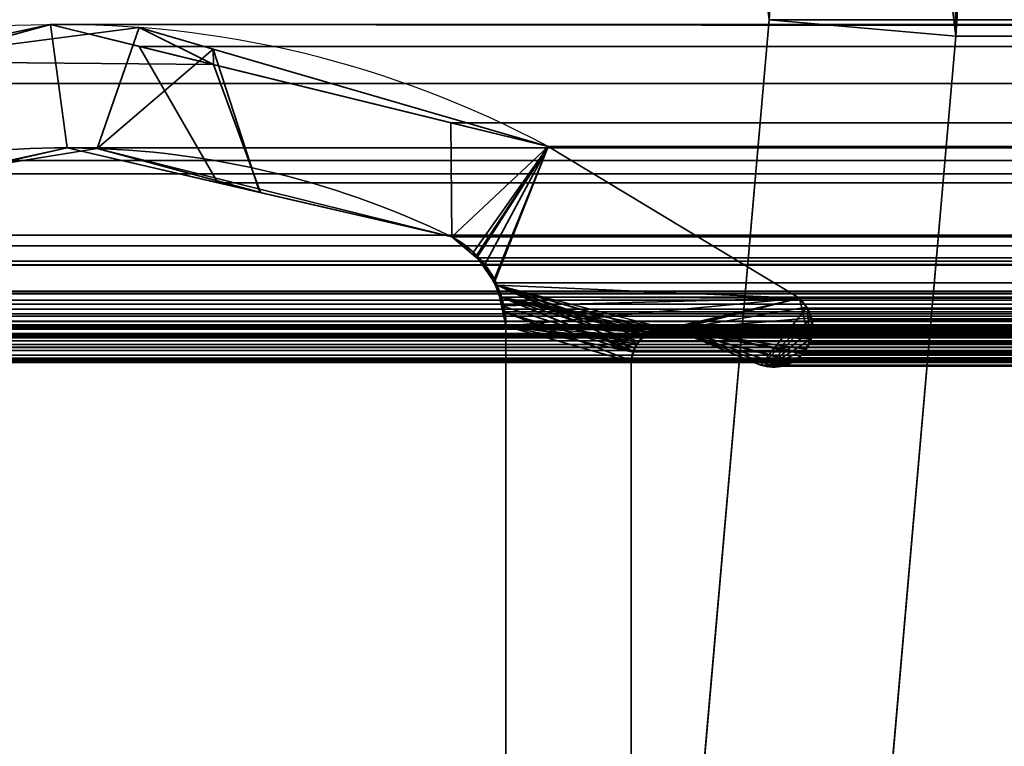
# Model space of a CAD drawing. Header units: millimetres. Extents: x -503 to 6703, y -110 to 193.
# Tile 85 of 256: x -307.89 to -300.01, y 8.46 to 14.28. Entities that reach past the tile are written whole.
import ezdxf

# ---------------------------------------------------------------- set-up
doc = ezdxf.new("R2010")
doc.units = ezdxf.units.MM
doc.layers.add('151', color=7, linetype='Continuous', true_color=0xffffff)

# ---------------------------------------------------------------- blocks, each defined once
blk = doc.blocks.new('UG_SURFACE_001')
at = {"layer": '151', "color": 252, "linetype": 'Continuous', "lineweight": 35}
for points in [[(502.5, -14, 2212.25), (502.5, 174.4, 2212.25), (-502.5, 174.4, 2212.25), (-502.5, -14, 2212.25)], [(-352.5, -14, 2062.2499), (-352.5, 174.4, 2062.2499), (352.5, 174.4, 2062.2499), (352.5, -14, 2062.2499)]]:
    blk.add_3dface(points, dxfattribs=at)
blk = doc.blocks.new('UG_SURFACE_066')
at = {"layer": '151', "color": 252, "linetype": 'Continuous', "lineweight": 35}
for points in [[(-301.8934, 14.2823, -7.75), (-301.9712, 14.9279, -7.75), (-300.5508, 15.41, -7.75), (-300.3991, 14.1516, -7.75)], [(-300.4095, 14.7887, 2007.6594), (-300.3991, 14.1516, -7.75), (-300.5508, 15.41, -7.75)], [(-301.9712, 14.9279, -7.75), (-301.8934, 14.2823, -7.75), (-301.8934, 14.2823, 2009.1434)], [(-301.8934, 14.2823, 2009.1434), (-301.8987, 14.6091, 2009.1486), (-301.9712, 14.9279, -7.75)], [(-300.3991, 14.1516, 2007.6489), (-300.4095, 14.7887, 2007.6594), (-301.8987, 14.6091, 2009.1486), (-301.8934, 14.2823, 2009.1434)], [(-300.4095, 14.7887, 2007.6594), (-300.3991, 14.1516, 2007.6489), (-300.3991, 14.1516, -7.75)], [(-301.8934, 14.2823, 2009.1434), (-301.8934, 14.2823, -7.75), (-302.4914, 7.4461, -7.75), (-302.4914, 7.4461, 2009.7415)], [(-300.9971, 7.3154, 2008.2471), (-300.3991, 14.1516, 2007.6489), (-301.8934, 14.2823, 2009.1434), (-302.4914, 7.4461, 2009.7415)], [(-302.4914, 7.4461, -7.75), (-301.8934, 14.2823, -7.75), (-300.3991, 14.1516, -7.75), (-300.9971, 7.3154, -7.75)], [(-300.3991, 14.1516, 2007.6489), (-300.9971, 7.3154, 2008.2471), (-300.9971, 7.3154, -7.75), (-300.3991, 14.1516, -7.75)]]:
    blk.add_3dface(points, dxfattribs=at)
blk = doc.blocks.new('UG_SURFACE_067')
at = {"layer": '151', "color": 252, "linetype": 'Continuous', "lineweight": 35}
for points in [[(-301.8934, 14.2823, -7.75), (-301.9712, 14.9279, -7.75), (-300.5508, 15.41, -7.75), (-300.3991, 14.1516, -7.75)], [(-300.4095, 14.7887, 2007.6594), (-300.3991, 14.1516, -7.75), (-300.5508, 15.41, -7.75)], [(-301.9712, 14.9279, -7.75), (-301.8934, 14.2823, -7.75), (-301.8934, 14.2823, 2009.1434)], [(-301.8934, 14.2823, 2009.1434), (-301.8987, 14.6091, 2009.1486), (-301.9712, 14.9279, -7.75)], [(-300.3991, 14.1516, 2007.6489), (-300.4095, 14.7887, 2007.6594), (-301.8987, 14.6091, 2009.1486), (-301.8934, 14.2823, 2009.1434)], [(-300.4095, 14.7887, 2007.6594), (-300.3991, 14.1516, 2007.6489), (-300.3991, 14.1516, -7.75)], [(-301.8934, 14.2823, 2009.1434), (-301.8934, 14.2823, -7.75), (-302.4914, 7.4461, -7.75), (-302.4914, 7.4461, 2009.7415)], [(-300.9971, 7.3154, 2008.2471), (-300.3991, 14.1516, 2007.6489), (-301.8934, 14.2823, 2009.1434), (-302.4914, 7.4461, 2009.7415)], [(-302.4914, 7.4461, -7.75), (-301.8934, 14.2823, -7.75), (-300.3991, 14.1516, -7.75), (-300.9971, 7.3154, -7.75)], [(-300.3991, 14.1516, 2007.6489), (-300.9971, 7.3154, 2008.2471), (-300.9971, 7.3154, -7.75), (-300.3991, 14.1516, -7.75)]]:
    blk.add_3dface(points, dxfattribs=at)
blk = doc.blocks.new('UG_SURFACE_068')
at = {"layer": '151', "color": 252, "linetype": 'Continuous', "lineweight": 35}
for points in [[(-301.8934, 14.2823, 2009.1434), (-301.8987, 14.6091, 2009.1486), (-300.4095, 14.7887, 2007.6594), (-300.3991, 14.1516, 2007.6489)], [(300.4095, 14.7887, 2007.6594), (-300.3991, 14.1516, 2007.6489), (-300.4095, 14.7887, 2007.6594)], [(300.4095, 14.7887, 2007.6594), (300.3991, 14.1516, 2007.6489), (-300.3991, 14.1516, 2007.6489)], [(-301.8987, 14.6091, 2009.1486), (301.8934, 14.2823, 2009.1434), (301.8987, 14.6091, 2009.1486)], [(-301.8987, 14.6091, 2009.1486), (-301.8934, 14.2823, 2009.1434), (301.8934, 14.2823, 2009.1434)], [(-314.5, -25.92, 2021.75), (314.5, -25.92, 2021.75), (314.5, 14.42, 2021.75), (-314.5, 14.42, 2021.75)], [(-313, -25.92, 2020.2501), (-313, 14.42, 2020.2501), (313, 14.42, 2020.2501), (313, -25.92, 2020.2501)], [(-301.8934, 14.2823, 2009.1434), (-302.4914, 7.4461, 2009.7415), (302.4914, 7.4461, 2009.7415), (301.8934, 14.2823, 2009.1434)], [(-302.4914, 7.4461, 2009.7415), (-301.8934, 14.2823, 2009.1434), (-300.3991, 14.1516, 2007.6489), (-300.9971, 7.3154, 2008.2471)], [(-300.3991, 14.1516, 2007.6489), (300.3991, 14.1516, 2007.6489), (300.9971, 7.3154, 2008.2471), (-300.9971, 7.3154, 2008.2471)]]:
    blk.add_3dface(points, dxfattribs=at)
blk = doc.blocks.new('UG_SURFACE_096')
at = {"layer": '151', "color": 7, "linetype": 'Continuous', "lineweight": 35}
for points in [[(-309.0308, 13.9471, -7.75), (-307.6461, 14.2426, 2014.8962), (-306.341, 13.9228, 2013.5911)], [(-309.0308, 13.9471, -7.75), (-309.0194, 13.8699, 2016.2694), (-307.6461, 14.2426, 2014.8962)], [(-306.341, 13.9228, 2013.5911), (-306.937, 14.2198, -7.75), (-309.0308, 13.9471, -7.75)], [(-309.0308, 13.9471, -7.75), (-306.937, 14.2198, -7.75), (-307.2734, 13.2515, -7.75), (-308.2964, 13.0851, -7.75)], [(-308.3017, 13.0769, 2015.5518), (-307.5121, 13.2561, 2014.7622), (-307.6461, 14.2426, 2014.8962), (-309.0194, 13.8699, 2016.2694)], [(-306.341, 13.9228, 2013.5911), (-307.6461, 14.2426, 2014.8962), (-307.5121, 13.2561, 2014.7622), (-305.9648, 12.8977, 2013.2148)], [(-307.2734, 13.2515, -7.75), (-306.937, 14.2198, -7.75), (-306.343, 14.0469, -7.75)], [(-306.341, 13.9228, 2013.5911), (-306.343, 14.0469, -7.75), (-306.937, 14.2198, -7.75)], [(-305.9809, 12.9291, -7.75), (-307.2734, 13.2515, -7.75), (-306.343, 14.0469, -7.75)], [(-306.343, 14.0469, -7.75), (-306.341, 13.9228, 2013.5911), (-303.663, 13.2666, 2010.9129)], [(-303.663, 13.2666, 2010.9129), (-303.663, 13.2666, -7.75), (-306.343, 14.0469, -7.75)], [(-306.343, 14.0469, -7.75), (-303.663, 13.2666, -7.75), (-304.4322, 12.5427, -7.75), (-305.9809, 12.9291, -7.75)], [(-305.9648, 12.8977, 2013.2148), (-304.4322, 12.5427, 2011.6823), (-303.663, 13.2666, 2010.9129), (-306.341, 13.9228, 2013.5911)], [(-307.5121, 13.2561, 2014.7622), (-308.3017, 13.0769, 2015.5518), (-308.2964, 13.0851, -7.75)], [(-307.5121, 13.2561, 2014.7622), (-308.2964, 13.0851, -7.75), (-307.2734, 13.2515, -7.75)], [(-305.9648, 12.8977, 2013.2148), (-307.5121, 13.2561, 2014.7622), (-307.2734, 13.2515, -7.75)], [(-307.2734, 13.2515, -7.75), (-305.9809, 12.9291, -7.75), (-305.9648, 12.8977, 2013.2148)], [(-304.2607, 12.4215, -7.75), (-304.4322, 12.5427, -7.75), (-303.663, 13.2666, -7.75)], [(-303.663, 13.2666, 2010.9129), (-304.4322, 12.5427, 2011.6823), (-304.2403, 12.3814, 2011.4903)], [(-304.2396, 12.3921, -7.75), (-304.2607, 12.4215, -7.75), (-303.663, 13.2666, -7.75)], [(-304.2403, 12.3814, 2011.4903), (-304.1691, 12.3216, 2011.4191), (-303.663, 13.2666, 2010.9129)], [(-303.663, 13.2666, -7.75), (-304.0977, 12.1942, -7.75), (-304.2396, 12.3921, -7.75)], [(-303.663, 13.2666, 2010.9129), (-304.1691, 12.3216, 2011.4191), (-304.1008, 12.1889, 2011.3509)], [(-304.1008, 12.1889, 2011.3509), (-304.0347, 12.0607, 2011.2846), (-301.6499, 12.0514, 2008.8999), (-303.663, 13.2666, 2010.9129)], [(-303.663, 13.2666, -7.75), (-301.6499, 12.0514, -7.75), (-304.0701, 12.1557, -7.75), (-304.0977, 12.1942, -7.75)], [(-303.663, 13.2666, 2010.9129), (-301.6499, 12.0514, 2008.8999), (-301.6499, 12.0514, -7.75), (-303.663, 13.2666, -7.75)], [(-305.9809, 12.9291, -7.75), (-304.4322, 12.5427, -7.75), (-304.4322, 12.5427, 2011.6823)], [(-304.4322, 12.5427, 2011.6823), (-305.9648, 12.8977, 2013.2148), (-305.9809, 12.9291, -7.75)], [(-304.4322, 12.5427, -7.75), (-304.2607, 12.4215, -7.75), (-304.2403, 12.3814, 2011.4903)], [(-304.2403, 12.3814, 2011.4903), (-304.4322, 12.5427, 2011.6823), (-304.4322, 12.5427, -7.75)], [(-304.2607, 12.4215, -7.75), (-304.2396, 12.3921, -7.75), (-304.2403, 12.3814, 2011.4903)], [(-304.1691, 12.3216, 2011.4191), (-304.2403, 12.3814, 2011.4903), (-304.2396, 12.3921, -7.75)], [(-304.2396, 12.3921, -7.75), (-304.0977, 12.1942, -7.75), (-304.1008, 12.1889, 2011.3509)], [(-304.1008, 12.1889, 2011.3509), (-304.1691, 12.3216, 2011.4191), (-304.2396, 12.3921, -7.75)], [(-304.0347, 12.0607, 2011.2846), (-304.1008, 12.1889, 2011.3509), (-304.0977, 12.1942, -7.75)], [(-304.0977, 12.1942, -7.75), (-304.0701, 12.1557, -7.75), (-304.0244, 11.9915, 2011.2743)], [(-304.0244, 11.9915, 2011.2743), (-304.0347, 12.0607, 2011.2846), (-304.0977, 12.1942, -7.75)], [(-304.0701, 12.1557, -7.75), (-302.9121, 11.7338, -7.75), (-302.9472, 11.6857, -7.75)], [(-304.0701, 12.1557, -7.75), (-302.8168, 11.7922, -7.75), (-302.8903, 11.7471, -7.75)], [(-304.0701, 12.1557, -7.75), (-302.7161, 11.8082, -7.75), (-302.8121, 11.793, -7.75)], [(-304.0346, 11.9898, -7.75), (-304.0701, 12.1557, -7.75), (-302.9715, 11.6524, -7.75)], [(-302.8903, 11.7471, -7.75), (-302.9121, 11.7338, -7.75), (-304.0701, 12.1557, -7.75)], [(-302.682, 11.8051, -7.75), (-302.7161, 11.8082, -7.75), (-304.0701, 12.1557, -7.75), (-301.6499, 12.0514, -7.75)], [(-302.8121, 11.793, -7.75), (-302.8168, 11.7922, -7.75), (-304.0701, 12.1557, -7.75)], [(-302.9472, 11.6857, -7.75), (-302.9715, 11.6524, -7.75), (-304.0701, 12.1557, -7.75)], [(-304.0701, 12.1557, -7.75), (-304.0346, 11.9898, -7.75), (-304.0244, 11.9915, 2011.2743)], [(-301.6499, 12.0514, 2008.8999), (-304.0347, 12.0607, 2011.2846), (-304.0244, 11.9915, 2011.2743)], [(-304, 11.8277, 2011.25), (-304.0244, 11.9915, 2011.2743), (-304.0346, 11.9898, -7.75)], [(-304, 11.8277, -7.75), (-304.0346, 11.9898, -7.75), (-302.9715, 11.6524, -7.75), (-302.9792, 11.6205, -7.75)], [(-304.0346, 11.9898, -7.75), (-304, 11.8277, -7.75), (-304, 11.8277, 2011.25)], [(-304.0244, 11.9915, 2011.2743), (-304, 11.8277, 2011.25), (-301.6499, 12.0514, 2008.8999)], [(-302.8116, 11.7875, 2010.0615), (-302.7161, 11.8082, 2009.9661), (-301.6499, 12.0514, 2008.8999), (-304, 11.8277, 2011.25)], [(-301.6499, 12.0514, 2008.8999), (-302.7161, 11.8082, 2009.9661), (-302.682, 11.8051, 2009.932)], [(-301.6499, 12.0514, -7.75), (-302.6485, 11.798, -7.75), (-302.682, 11.8051, -7.75)], [(-302.682, 11.8051, 2009.932), (-302.6485, 11.798, 2009.8984), (-301.6499, 12.0514, 2008.8999)], [(-302.6485, 11.798, -7.75), (-301.6499, 12.0514, -7.75), (-301.5941, 11.9797, -7.75)], [(-301.5925, 11.9798, 2008.8425), (-301.6499, 12.0514, 2008.8999), (-302.6485, 11.798, 2009.8984), (-301.96, 11.5173, 2009.2101)], [(-301.5941, 11.9797, -7.75), (-301.5783, 11.9593, -7.75), (-301.5608, 11.8953, -7.75), (-302.6485, 11.798, -7.75)], [(-301.96, 11.5173, 2009.2101), (-301.5562, 11.8957, 2008.8062), (-301.5826, 11.9675, 2008.8327), (-301.5925, 11.9798, 2008.8425)], [(-301.6499, 12.0514, -7.75), (-301.6499, 12.0514, 2008.8999), (-301.5925, 11.9798, 2008.8425)], [(-301.5925, 11.9798, 2008.8425), (-301.5941, 11.9797, -7.75), (-301.6499, 12.0514, -7.75)], [(-301.5941, 11.9797, -7.75), (-301.5925, 11.9798, 2008.8425), (-301.5826, 11.9675, 2008.8327)], [(-301.5826, 11.9675, 2008.8327), (-301.5783, 11.9593, -7.75), (-301.5941, 11.9797, -7.75)], [(-301.5826, 11.9675, 2008.8327), (-301.5608, 11.8953, -7.75), (-301.5783, 11.9593, -7.75)], [(-301.5826, 11.9675, 2008.8327), (-301.5562, 11.8957, 2008.8062), (-301.5608, 11.8953, -7.75)], [(-304, 5.7035, -7.75), (-304, 11.8277, -7.75), (-302.9979, 11.5427, -7.75), (-302.9979, 7.7467, -7.75)], [(-302.9792, 11.6205, -7.75), (-302.9979, 11.5427, -7.75), (-304, 11.8277, -7.75)], [(-304, 11.8277, 2011.25), (-302.9979, 11.5427, 2010.2479), (-302.9839, 11.6216, 2010.2339)], [(-302.9979, 7.7467, 2010.2479), (-302.9979, 11.5427, 2010.2479), (-304, 11.8277, 2011.25), (-304, 5.7035, 2011.25)], [(-302.9839, 11.6216, 2010.2339), (-302.9838, 11.6222, 2010.2339), (-304, 11.8277, 2011.25)], [(-304, 11.8277, 2011.25), (-302.8453, 11.7801, 2010.0954), (-302.8116, 11.7875, 2010.0615)], [(-304, 11.8277, 2011.25), (-302.9386, 11.705, 2010.1886), (-302.8899, 11.7442, 2010.1399)], [(-302.8899, 11.7442, 2010.1399), (-302.8453, 11.7801, 2010.0954), (-304, 11.8277, 2011.25)], [(-304, 11.8277, 2011.25), (-302.9838, 11.6222, 2010.2339), (-302.9489, 11.6862, 2010.1988)], [(-302.9489, 11.6862, 2010.1988), (-302.9386, 11.705, 2010.1886), (-304, 11.8277, 2011.25)], [(-304, 11.8277, -7.75), (-304, 5.7035, -7.75), (-304, 5.7035, 2011.25), (-304, 11.8277, 2011.25)], [(-301.5608, 11.8953, -7.75), (-301.5443, 11.835, -7.75), (-301.5473, 11.8107, -7.75), (-302.6485, 11.798, -7.75)], [(-301.5562, 11.8957, 2008.8062), (-301.96, 11.5173, 2009.2101), (-301.9034, 11.5037, 2009.1534)], [(-301.546, 11.81, 2008.796), (-301.5502, 11.8796, 2008.8003), (-301.5562, 11.8957, 2008.8062), (-301.9034, 11.5037, 2009.1534)], [(-301.5443, 11.835, -7.75), (-301.5608, 11.8953, -7.75), (-301.5562, 11.8957, 2008.8062)], [(-301.5443, 11.835, -7.75), (-301.5562, 11.8957, 2008.8062), (-301.5502, 11.8796, 2008.8003)], [(-301.5502, 11.8796, 2008.8003), (-301.5473, 11.8107, -7.75), (-301.5443, 11.835, -7.75)], [(-301.5502, 11.8796, 2008.8003), (-301.546, 11.81, 2008.796), (-301.5473, 11.8107, -7.75)], [(-302.9472, 11.6857, -7.75), (-302.9121, 11.7338, -7.75), (-302.8899, 11.7442, 2010.1399)], [(-302.8899, 11.7442, 2010.1399), (-302.9386, 11.705, 2010.1886), (-302.9472, 11.6857, -7.75)], [(-302.9121, 11.7338, -7.75), (-302.8903, 11.7471, -7.75), (-302.8899, 11.7442, 2010.1399)], [(-302.8903, 11.7471, -7.75), (-302.8168, 11.7922, -7.75), (-302.8116, 11.7875, 2010.0615)], [(-302.8116, 11.7875, 2010.0615), (-302.8453, 11.7801, 2010.0954), (-302.8903, 11.7471, -7.75)], [(-302.8453, 11.7801, 2010.0954), (-302.8899, 11.7442, 2010.1399), (-302.8903, 11.7471, -7.75)], [(-302.8168, 11.7922, -7.75), (-302.8121, 11.793, -7.75), (-302.8116, 11.7875, 2010.0615)], [(-302.8121, 11.793, -7.75), (-302.7161, 11.8082, -7.75), (-302.7161, 11.8082, 2009.9661)], [(-302.7161, 11.8082, 2009.9661), (-302.8116, 11.7875, 2010.0615), (-302.8121, 11.793, -7.75)], [(-302.7161, 11.8082, -7.75), (-302.682, 11.8051, -7.75), (-302.6485, 11.798, 2009.8984)], [(-302.6485, 11.798, 2009.8984), (-302.682, 11.8051, 2009.932), (-302.7161, 11.8082, -7.75)], [(-302.682, 11.8051, 2009.932), (-302.7161, 11.8082, 2009.9661), (-302.7161, 11.8082, -7.75)], [(-302.682, 11.8051, -7.75), (-302.6485, 11.798, -7.75), (-302.6485, 11.798, 2009.8984)], [(-302.6485, 11.798, -7.75), (-301.5473, 11.8107, -7.75), (-301.558, 11.723, -7.75)], [(-301.96, 11.5173, 2009.2101), (-302.6485, 11.798, 2009.8984), (-302.6485, 11.798, -7.75), (-301.96, 11.5173, -7.75)], [(-301.558, 11.723, -7.75), (-301.5583, 11.7207, -7.75), (-301.6014, 11.6444, -7.75), (-302.6485, 11.798, -7.75)], [(-301.6014, 11.6444, -7.75), (-301.6227, 11.6068, -7.75), (-301.7004, 11.5449, -7.75), (-302.6485, 11.798, -7.75)], [(-301.9026, 11.5103, -7.75), (-301.96, 11.5173, -7.75), (-302.6485, 11.798, -7.75), (-301.7004, 11.5449, -7.75)], [(-301.9034, 11.5037, 2009.1534), (-301.56, 11.724, 2008.81), (-301.5448, 11.7899, 2008.7948), (-301.546, 11.81, 2008.796)], [(-301.5448, 11.7899, 2008.7948), (-301.56, 11.724, 2008.81), (-301.558, 11.723, -7.75)], [(-301.5448, 11.7899, 2008.7948), (-301.558, 11.723, -7.75), (-301.5473, 11.8107, -7.75)], [(-301.5473, 11.8107, -7.75), (-301.546, 11.81, 2008.796), (-301.5448, 11.7899, 2008.7948)], [(-302.9489, 11.6862, 2010.1988), (-302.9838, 11.6222, 2010.2339), (-302.9715, 11.6524, -7.75)], [(-302.9715, 11.6524, -7.75), (-302.9472, 11.6857, -7.75), (-302.9489, 11.6862, 2010.1988)], [(-302.9386, 11.705, 2010.1886), (-302.9489, 11.6862, 2010.1988), (-302.9472, 11.6857, -7.75)], [(-301.9034, 11.5037, 2009.1534), (-301.5992, 11.6452, 2008.8491), (-301.5656, 11.7002, 2008.8155), (-301.56, 11.724, 2008.81)], [(-301.6014, 11.6444, -7.75), (-301.5583, 11.7207, -7.75), (-301.56, 11.724, 2008.81)], [(-301.56, 11.724, 2008.81), (-301.5656, 11.7002, 2008.8155), (-301.6014, 11.6444, -7.75)], [(-301.5656, 11.7002, 2008.8155), (-301.5992, 11.6452, 2008.8491), (-301.6014, 11.6444, -7.75)], [(-301.5583, 11.7207, -7.75), (-301.558, 11.723, -7.75), (-301.56, 11.724, 2008.81)], [(-302.9979, 11.5427, -7.75), (-302.9792, 11.6205, -7.75), (-302.9839, 11.6216, 2010.2339)], [(-302.9839, 11.6216, 2010.2339), (-302.9979, 11.5427, 2010.2479), (-302.9979, 11.5427, -7.75)], [(-302.9838, 11.6222, 2010.2339), (-302.9839, 11.6216, 2010.2339), (-302.9792, 11.6205, -7.75)], [(-302.9792, 11.6205, -7.75), (-302.9715, 11.6524, -7.75), (-302.9838, 11.6222, 2010.2339)], [(-301.7013, 11.5489, 2008.9514), (-301.6227, 11.6068, 2008.8727), (-301.5992, 11.6452, 2008.8491), (-301.9034, 11.5037, 2009.1534)], [(-301.6227, 11.6068, 2008.8727), (-301.7013, 11.5489, 2008.9514), (-301.7004, 11.5449, -7.75)], [(-301.7004, 11.5449, -7.75), (-301.6227, 11.6068, -7.75), (-301.6227, 11.6068, 2008.8727)], [(-301.6227, 11.6068, -7.75), (-301.6014, 11.6444, -7.75), (-301.5992, 11.6452, 2008.8491)], [(-301.5992, 11.6452, 2008.8491), (-301.6227, 11.6068, 2008.8727), (-301.6227, 11.6068, -7.75)], [(-302.9979, 11.5427, 2010.2479), (-302.9979, 7.7467, 2010.2479), (-302.9979, 7.7467, -7.75), (-302.9979, 11.5427, -7.75)], [(-301.96, 11.5173, -7.75), (-301.9026, 11.5103, -7.75), (-301.9034, 11.5037, 2009.1534)], [(-301.9034, 11.5037, 2009.1534), (-301.96, 11.5173, 2009.2101), (-301.96, 11.5173, -7.75)], [(-301.7013, 11.5489, 2008.9514), (-301.9034, 11.5037, 2009.1534), (-301.903, 11.5036, 2009.1531), (-301.7981, 11.5184, 2009.048)], [(-301.903, 11.5036, 2009.1531), (-301.9034, 11.5037, 2009.1534), (-301.9026, 11.5103, -7.75)], [(-301.7981, 11.5184, 2009.048), (-301.903, 11.5036, 2009.1531), (-301.9026, 11.5103, -7.75)], [(-301.9026, 11.5103, -7.75), (-301.7004, 11.5449, -7.75), (-301.7085, 11.5385, -7.75), (-301.7987, 11.5113, -7.75)], [(-301.9026, 11.5103, -7.75), (-301.831, 11.5016, -7.75), (-301.7981, 11.5184, 2009.048)], [(-301.7987, 11.5113, -7.75), (-301.831, 11.5016, -7.75), (-301.9026, 11.5103, -7.75)], [(-301.831, 11.5016, -7.75), (-301.7987, 11.5113, -7.75), (-301.7981, 11.5184, 2009.048)], [(-301.7987, 11.5113, -7.75), (-301.7085, 11.5385, -7.75), (-301.7013, 11.5489, 2008.9514)], [(-301.7013, 11.5489, 2008.9514), (-301.7296, 11.528, 2008.9796), (-301.7987, 11.5113, -7.75)], [(-301.7296, 11.528, 2008.9796), (-301.7981, 11.5184, 2009.048), (-301.7987, 11.5113, -7.75)], [(-301.7981, 11.5184, 2009.048), (-301.7296, 11.528, 2008.9796), (-301.7013, 11.5489, 2008.9514)], [(-301.7085, 11.5385, -7.75), (-301.7004, 11.5449, -7.75), (-301.7013, 11.5489, 2008.9514)]]:
    blk.add_3dface(points, dxfattribs=at)
blk = doc.blocks.new('UG_SURFACE_097')
at = {"layer": '151', "color": 7, "linetype": 'Continuous', "lineweight": 35}
for points in [[(-309.3823, 13.7714, 2016.6323), (-307.6461, 14.2426, 2014.8962), (-307.5121, 13.2561, 2014.7622), (-308.4338, 13.0469, 2015.6839)], [(-307.6461, 14.2426, 2014.8962), (-309.3823, 13.7714, 2016.6323), (309.3823, 13.7714, 2016.6323)], [(-306.3062, 12.9768, 2013.5562), (-307.5121, 13.2561, 2014.7622), (-307.6461, 14.2426, 2014.8962), (-306.936, 14.0686, 2014.1859)], [(-307.6461, 14.2426, 2014.8962), (309.3823, 13.7714, 2016.6323), (307.6461, 14.2426, 2014.8962)], [(307.6461, 14.2426, 2014.8962), (306.936, 14.0686, 2014.1859), (-306.936, 14.0686, 2014.1859), (-307.6461, 14.2426, 2014.8962)], [(-306.936, 14.0686, 2014.1859), (-304.4402, 13.4571, 2011.6901), (-304.4322, 12.5427, 2011.6823), (-306.3062, 12.9768, 2013.5562)], [(304.4402, 13.4571, 2011.6901), (-304.4402, 13.4571, 2011.6901), (-306.936, 14.0686, 2014.1859), (306.936, 14.0686, 2014.1859)], [(309.3823, 13.7714, 2016.6323), (-309.3823, 13.7714, 2016.6323), (-311.652, 13.1555, 2018.9021), (311.652, 13.1555, 2018.9021)], [(-304.2326, 12.3749, 2011.4825), (-304.4322, 12.5427, 2011.6823), (-304.4402, 13.4571, 2011.6901), (-303.663, 13.2666, 2010.9129)], [(303.663, 13.2666, 2010.9129), (-303.663, 13.2666, 2010.9129), (-304.4402, 13.4571, 2011.6901), (304.4402, 13.4571, 2011.6901)], [(307.5121, 13.2561, 2014.7622), (-308.4338, 13.0469, 2015.6839), (-307.5121, 13.2561, 2014.7622)], [(307.5121, 13.2561, 2014.7622), (308.4338, 13.0469, 2015.6839), (-308.4338, 13.0469, 2015.6839)], [(-307.5121, 13.2561, 2014.7622), (306.3062, 12.9768, 2013.5562), (307.5121, 13.2561, 2014.7622)], [(-307.5121, 13.2561, 2014.7622), (-306.3062, 12.9768, 2013.5562), (306.3062, 12.9768, 2013.5562)], [(-303.663, 13.2666, 2010.9129), (-304.1691, 12.3216, 2011.4191), (-304.2326, 12.3749, 2011.4825)], [(-304.0937, 12.1752, 2011.3437), (-304.1691, 12.3216, 2011.4191), (-303.663, 13.2666, 2010.9129)], [(-303.663, 13.2666, 2010.9129), (-301.6499, 12.0514, 2008.8999), (-304.0347, 12.0607, 2011.2846), (-304.0937, 12.1752, 2011.3437)], [(303.663, 13.2666, 2010.9129), (301.6499, 12.0514, 2008.8999), (-301.6499, 12.0514, 2008.8999), (-303.663, 13.2666, 2010.9129)], [(313.4445, 12.0875, 2020.6945), (311.652, 13.1555, 2018.9021), (-311.652, 13.1555, 2018.9021), (-313.4445, 12.0875, 2020.6945)], [(310.595, 12.5565, 2017.8449), (-310.595, 12.5565, 2017.8449), (-308.4338, 13.0469, 2015.6839), (308.4338, 13.0469, 2015.6839)], [(306.3062, 12.9768, 2013.5562), (-306.3062, 12.9768, 2013.5562), (-304.4322, 12.5427, 2011.6823), (304.4322, 12.5427, 2011.6823)], [(-310.7077, 12.4722, 2017.9577), (-310.595, 12.5565, 2017.8449), (310.595, 12.5565, 2017.8449)], [(310.595, 12.5565, 2017.8449), (310.605, 12.552, 2017.8549), (-310.7077, 12.4722, 2017.9577)], [(310.605, 12.552, 2017.8549), (310.7073, 12.4721, 2017.9574), (-310.7077, 12.4722, 2017.9577)], [(304.4322, 12.5427, 2011.6823), (-304.4322, 12.5427, 2011.6823), (-304.2326, 12.3749, 2011.4825), (304.2326, 12.3749, 2011.4825)], [(310.886, 12.3326, 2018.136), (-310.8725, 12.3488, 2018.1224), (-310.7077, 12.4722, 2017.9577)], [(-310.7077, 12.4722, 2017.9577), (310.7073, 12.4721, 2017.9574), (310.886, 12.3326, 2018.136)], [(304.1691, 12.3216, 2011.4191), (-304.2326, 12.3749, 2011.4825), (-304.1691, 12.3216, 2011.4191)], [(304.1691, 12.3216, 2011.4191), (304.2326, 12.3749, 2011.4825), (-304.2326, 12.3749, 2011.4825)], [(311.0107, 12.1085, 2018.2607), (-311.0102, 12.1078, 2018.2602), (-310.8901, 12.318, 2018.1401)], [(310.886, 12.3326, 2018.136), (-310.8901, 12.318, 2018.1401), (-310.8725, 12.3488, 2018.1224)], [(310.886, 12.3326, 2018.136), (310.8926, 12.3208, 2018.1425), (-310.8901, 12.318, 2018.1401)], [(-310.8901, 12.318, 2018.1401), (310.8926, 12.3208, 2018.1425), (311.0107, 12.1085, 2018.2607)], [(-304.1691, 12.3216, 2011.4191), (304.0937, 12.1752, 2011.3437), (304.1691, 12.3216, 2011.4191)], [(-304.1691, 12.3216, 2011.4191), (-304.0937, 12.1752, 2011.3437), (304.0937, 12.1752, 2011.3437)], [(304.0347, 12.0607, 2011.2846), (-304.0937, 12.1752, 2011.3437), (-304.0347, 12.0607, 2011.2846)], [(304.0347, 12.0607, 2011.2846), (304.0937, 12.1752, 2011.3437), (-304.0937, 12.1752, 2011.3437)], [(313.4445, 12.0875, 2020.6945), (-313.4445, 12.0875, 2020.6945), (-313.4978, 12.0368, 2020.7477), (313.4978, 12.0368, 2020.7477)], [(311.0184, 12.0946, 2018.2683), (-311.0615, 11.8663, 2018.3115), (-311.0196, 12.0912, 2018.2695)], [(311.0184, 12.0946, 2018.2683), (311.0615, 11.8663, 2018.3115), (-311.0615, 11.8663, 2018.3115)], [(311.0184, 12.0946, 2018.2683), (-311.0196, 12.0912, 2018.2695), (-311.0102, 12.1078, 2018.2602)], [(-311.0102, 12.1078, 2018.2602), (311.0107, 12.1085, 2018.2607), (311.0184, 12.0946, 2018.2683)], [(-304.0347, 12.0607, 2011.2846), (304.0171, 11.9423, 2011.2672), (304.0347, 12.0607, 2011.2846)], [(-304.0347, 12.0607, 2011.2846), (-304.0171, 11.9423, 2011.2672), (304.0171, 11.9423, 2011.2672)], [(-304.0171, 11.9423, 2011.2672), (-304.0347, 12.0607, 2011.2846), (-302.9838, 11.6222, 2010.2339)], [(-304.0347, 12.0607, 2011.2846), (-302.7161, 11.8082, 2009.9661), (-302.8019, 11.7896, 2010.052)], [(-304.0347, 12.0607, 2011.2846), (-302.9386, 11.705, 2010.1886), (-302.9388, 11.7047, 2010.1888)], [(-304.0347, 12.0607, 2011.2846), (-302.8453, 11.7801, 2010.0954), (-302.8748, 11.7564, 2010.1249)], [(-302.682, 11.8051, 2009.932), (-302.7161, 11.8082, 2009.9661), (-304.0347, 12.0607, 2011.2846), (-301.6499, 12.0514, 2008.8999)], [(-302.9388, 11.7047, 2010.1888), (-302.98, 11.6291, 2010.2301), (-304.0347, 12.0607, 2011.2846)], [(-302.98, 11.6291, 2010.2301), (-302.9838, 11.6222, 2010.2339), (-304.0347, 12.0607, 2011.2846)], [(-302.8019, 11.7896, 2010.052), (-302.8453, 11.7801, 2010.0954), (-304.0347, 12.0607, 2011.2846)], [(-302.8748, 11.7564, 2010.1249), (-302.9386, 11.705, 2010.1886), (-304.0347, 12.0607, 2011.2846)], [(-313.5506, 11.9642, 2020.8006), (313.5506, 11.9642, 2020.8006), (313.5326, 12.0036, 2020.7827)], [(-313.5326, 12.0036, 2020.7827), (-313.5506, 11.9642, 2020.8006), (313.5326, 12.0036, 2020.7827)], [(313.5326, 12.0036, 2020.7827), (313.4978, 12.0368, 2020.7477), (-313.4978, 12.0368, 2020.7477), (-313.5326, 12.0036, 2020.7827)], [(-301.6499, 12.0514, 2008.8999), (-302.6485, 11.798, 2009.8984), (-302.682, 11.8051, 2009.932)], [(-301.5684, 11.6955, 2008.8184), (-301.6166, 11.6167, 2008.8665), (-302.6485, 11.798, 2009.8984), (-301.6499, 12.0514, 2008.8999)], [(-301.5684, 11.6955, 2008.8184), (-301.6499, 12.0514, 2008.8999), (-301.5873, 11.9733, 2008.8372)], [(-301.5873, 11.9733, 2008.8372), (-301.6499, 12.0514, 2008.8999), (301.6499, 12.0514, 2008.8999)], [(301.6499, 12.0514, 2008.8999), (301.5881, 11.972, 2008.8382), (-301.5873, 11.9733, 2008.8372)], [(-313.5839, 11.838, 2020.834), (313.5839, 11.838, 2020.834), (313.5758, 11.9091, 2020.8259)], [(-313.5758, 11.9091, 2020.8259), (-313.5839, 11.838, 2020.834), (313.5758, 11.9091, 2020.8259)], [(313.5758, 11.9091, 2020.8259), (313.5682, 11.9257, 2020.8182), (-313.5682, 11.9257, 2020.8182), (-313.5758, 11.9091, 2020.8259)], [(313.5506, 11.9642, 2020.8006), (-313.5506, 11.9642, 2020.8006), (-313.5682, 11.9257, 2020.8182), (313.5682, 11.9257, 2020.8182)], [(304.0171, 11.9423, 2011.2672), (-304.0171, 11.9423, 2011.2672), (-304, 11.8277, 2011.25), (304, 11.8277, 2011.25)], [(-304.0171, 11.9423, 2011.2672), (-302.9838, 11.6222, 2010.2339), (-302.9963, 11.5516, 2010.2463)], [(-302.9963, 11.5516, 2010.2463), (-302.9979, 11.5427, 2010.2479), (-304, 11.8277, 2011.25), (-304.0171, 11.9423, 2011.2672)], [(-301.5873, 11.9733, 2008.8372), (-301.5826, 11.9675, 2008.8327), (-301.5528, 11.8865, 2008.8029), (-301.5684, 11.6955, 2008.8184)], [(-301.5826, 11.9675, 2008.8327), (-301.5873, 11.9733, 2008.8372), (301.5881, 11.972, 2008.8382)], [(-301.5826, 11.9675, 2008.8327), (301.5881, 11.972, 2008.8382), (301.5783, 11.9593, 2008.8282)], [(301.5783, 11.9593, 2008.8282), (-301.5528, 11.8865, 2008.8029), (-301.5826, 11.9675, 2008.8327)], [(301.5783, 11.9593, 2008.8282), (301.5539, 11.8859, 2008.8038), (-301.5528, 11.8865, 2008.8029)], [(313.5839, 11.838, 2020.834), (-313.5839, 11.838, 2020.834), (-313.5854, 11.8249, 2020.8354)], [(313.5854, 11.8249, 2020.8354), (313.5839, 11.838, 2020.834), (-313.5854, 11.8249, 2020.8354)], [(-313.5854, 11.8249, 2020.8354), (-313.572, 11.7445, 2020.822), (313.572, 11.7445, 2020.822), (313.5854, 11.8249, 2020.8354)], [(312.3439, 11.826, 2019.594), (-312.3857, 11.8169, 2019.6357), (-312.3131, 11.8159, 2019.5632)], [(312.3439, 11.826, 2019.594), (312.3856, 11.8193, 2019.6357), (-312.3857, 11.8169, 2019.6357)], [(-312.3131, 11.8159, 2019.5632), (312.3137, 11.8195, 2019.5637), (312.3439, 11.826, 2019.594)], [(-311.0615, 6.7187, 2018.3115), (-311.0615, 11.8663, 2018.3115), (311.0615, 11.8663, 2018.3115), (311.0615, 6.7187, 2018.3115)], [(-304, 11.8277, 2011.25), (-304, 5.7035, 2011.25), (304, 5.7035, 2011.25), (304, 11.8277, 2011.25)], [(-304, 5.7035, 2011.25), (-304, 11.8277, 2011.25), (-302.9979, 11.5427, 2010.2479), (-302.9979, 7.7467, 2010.2479)], [(-301.5684, 11.6955, 2008.8184), (-301.5528, 11.8865, 2008.8029), (-301.5502, 11.8796, 2008.8003), (-301.5448, 11.7907, 2008.7948)], [(-301.5502, 11.8796, 2008.8003), (-301.5528, 11.8865, 2008.8029), (301.5539, 11.8859, 2008.8038)], [(-301.5502, 11.8796, 2008.8003), (301.5539, 11.8859, 2008.8038), (301.5482, 11.8687, 2008.7981)], [(301.5482, 11.8687, 2008.7981), (-301.5448, 11.7907, 2008.7948), (-301.5502, 11.8796, 2008.8003)], [(301.5482, 11.8687, 2008.7981), (301.5464, 11.7907, 2008.7965), (-301.5448, 11.7907, 2008.7948)], [(313.572, 11.7445, 2020.822), (-313.572, 11.7445, 2020.822), (-313.5677, 11.736, 2020.8178), (313.5677, 11.736, 2020.8178)], [(312.3996, 11.8171, 2019.6495), (313.1971, 11.5484, 2020.447), (-313.1971, 11.5484, 2020.447), (-312.3996, 11.8171, 2019.6495)], [(312.3996, 11.8171, 2019.6495), (-312.3996, 11.8171, 2019.6495), (-312.3857, 11.8169, 2019.6357)], [(-312.3857, 11.8169, 2019.6357), (312.3856, 11.8193, 2019.6357), (312.3996, 11.8171, 2019.6495)], [(312.3137, 11.8195, 2019.5637), (-312.3131, 11.8159, 2019.5632), (-312.26, 11.8152, 2019.51)], [(-312.26, 11.8152, 2019.51), (312.2388, 11.8035, 2019.4888), (312.3137, 11.8195, 2019.5637)], [(-312.26, 11.8152, 2019.51), (-312.2396, 11.8032, 2019.4895), (312.2388, 11.8035, 2019.4888)], [(312.2226, 11.8, 2019.4726), (312.2388, 11.8035, 2019.4888), (-312.2396, 11.8032, 2019.4895)], [(312.2042, 11.7898, 2019.4542), (-312.2396, 11.8032, 2019.4895), (-312.1823, 11.7697, 2019.4323)], [(312.2042, 11.7898, 2019.4542), (312.2226, 11.8, 2019.4726), (-312.2396, 11.8032, 2019.4895)], [(-312.1823, 11.7697, 2019.4323), (312.1832, 11.7696, 2019.4333), (312.2042, 11.7898, 2019.4542)], [(312.1832, 11.7696, 2019.4333), (-312.1823, 11.7697, 2019.4323), (-312.1634, 11.7586, 2019.4135)], [(-312.1634, 11.7586, 2019.4135), (312.1261, 11.7148, 2019.376), (312.1832, 11.7696, 2019.4333)], [(-312.1634, 11.7586, 2019.4135), (-312.1286, 11.7112, 2019.3787), (312.1261, 11.7148, 2019.376)], [(-302.9386, 11.705, 2010.1886), (-302.8748, 11.7564, 2010.1249), (302.8748, 11.7564, 2010.1249), (302.9386, 11.705, 2010.1886)], [(302.8748, 11.7564, 2010.1249), (-302.8748, 11.7564, 2010.1249), (-302.8453, 11.7801, 2010.0954)], [(-302.8453, 11.7801, 2010.0954), (-302.8019, 11.7896, 2010.052), (302.8019, 11.7896, 2010.052), (302.8453, 11.7801, 2010.0954)], [(302.8453, 11.7801, 2010.0954), (302.8748, 11.7564, 2010.1249), (-302.8453, 11.7801, 2010.0954)], [(302.8019, 11.7896, 2010.052), (-302.8019, 11.7896, 2010.052), (-302.7161, 11.8082, 2009.9661), (302.7161, 11.8082, 2009.9661)], [(302.682, 11.8051, 2009.932), (-302.7161, 11.8082, 2009.9661), (-302.682, 11.8051, 2009.932)], [(302.682, 11.8051, 2009.932), (302.7161, 11.8082, 2009.9661), (-302.7161, 11.8082, 2009.9661)], [(-302.682, 11.8051, 2009.932), (302.6485, 11.798, 2009.8984), (302.682, 11.8051, 2009.932)], [(-302.682, 11.8051, 2009.932), (-302.6485, 11.798, 2009.8984), (302.6485, 11.798, 2009.8984)], [(-302.6485, 11.798, 2009.8984), (-301.7021, 11.5516, 2008.9521), (-301.7784, 11.5132, 2009.0284)], [(-301.7784, 11.5132, 2009.0284), (-301.7878, 11.5084, 2009.0377), (-301.8739, 11.5128, 2009.1238), (-302.6485, 11.798, 2009.8984)], [(-302.6485, 11.798, 2009.8984), (-301.6166, 11.6167, 2008.8665), (-301.6227, 11.6068, 2008.8727)], [(-301.6227, 11.6068, 2008.8727), (-301.6545, 11.5755, 2008.9045), (-301.7021, 11.5516, 2008.9521), (-302.6485, 11.798, 2009.8984)], [(-301.8739, 11.5128, 2009.1238), (-301.96, 11.5173, 2009.2101), (-302.6485, 11.798, 2009.8984)], [(301.96, 11.5173, 2009.2101), (302.6485, 11.798, 2009.8984), (-302.6485, 11.798, 2009.8984), (-301.96, 11.5173, 2009.2101)], [(-301.5448, 11.7907, 2008.7948), (-301.5448, 11.7899, 2008.7948), (-301.5656, 11.7002, 2008.8155), (-301.5684, 11.6955, 2008.8184)], [(301.5461, 11.777, 2008.796), (-301.5684, 11.6955, 2008.8184), (-301.5656, 11.7002, 2008.8155)], [(301.5461, 11.777, 2008.796), (301.5689, 11.6953, 2008.8189), (-301.5684, 11.6955, 2008.8184)], [(-301.5656, 11.7002, 2008.8155), (301.5464, 11.7907, 2008.7965), (301.5461, 11.777, 2008.796)], [(-301.5656, 11.7002, 2008.8155), (-301.5448, 11.7899, 2008.7948), (301.5464, 11.7907, 2008.7965)], [(-301.5448, 11.7899, 2008.7948), (-301.5448, 11.7907, 2008.7948), (301.5464, 11.7907, 2008.7965)], [(313.5677, 11.736, 2020.8178), (-313.5677, 11.736, 2020.8178), (-313.5287, 11.6585, 2020.7787)], [(313.5287, 11.6585, 2020.7787), (313.5677, 11.736, 2020.8178), (-313.5287, 11.6585, 2020.7787)], [(312.1259, 11.7145, 2019.3758), (312.1261, 11.7148, 2019.376), (-312.1286, 11.7112, 2019.3787)], [(312.1259, 11.7145, 2019.3758), (-312.1286, 11.7112, 2019.3787), (-312.1071, 11.6819, 2019.357)], [(-312.1071, 11.6819, 2019.357), (312.0888, 11.6334, 2019.3388), (312.1259, 11.7145, 2019.3758)], [(-312.1071, 11.6819, 2019.357), (-312.0888, 11.6334, 2019.3388), (312.0888, 11.6334, 2019.3388)], [(302.98, 11.6291, 2010.2301), (-302.98, 11.6291, 2010.2301), (-302.9388, 11.7047, 2010.1888), (302.9388, 11.7047, 2010.1888)], [(302.9386, 11.705, 2010.1886), (-302.9388, 11.7047, 2010.1888), (-302.9386, 11.705, 2010.1886)], [(302.9386, 11.705, 2010.1886), (302.9388, 11.7047, 2010.1888), (-302.9388, 11.7047, 2010.1888)], [(301.5713, 11.6865, 2008.8212), (-301.6166, 11.6167, 2008.8665), (-301.5684, 11.6955, 2008.8184)], [(301.5713, 11.6865, 2008.8212), (301.6164, 11.6165, 2008.8663), (-301.6166, 11.6167, 2008.8665)], [(-301.5684, 11.6955, 2008.8184), (301.5689, 11.6953, 2008.8189), (301.5713, 11.6865, 2008.8212)], [(-313.5287, 11.6585, 2020.7787), (-313.5278, 11.6576, 2020.7777), (313.5278, 11.6576, 2020.7777), (313.5287, 11.6585, 2020.7787)], [(313.5278, 11.6576, 2020.7777), (-313.5278, 11.6576, 2020.7777), (-313.4589, 11.5964, 2020.7088), (313.4589, 11.5964, 2020.7088)], [(313.4589, 11.5964, 2020.7088), (-313.4589, 11.5964, 2020.7088), (-313.4325, 11.573, 2020.6826)], [(313.4325, 11.573, 2020.6826), (313.4589, 11.5964, 2020.7088), (-313.4325, 11.573, 2020.6826)], [(312.0888, 7.3541, 2019.3388), (312.0888, 11.6334, 2019.3388), (-312.0888, 11.6334, 2019.3388), (-312.0888, 7.3541, 2019.3388)], [(302.9838, 11.6222, 2010.2339), (-302.9963, 11.5516, 2010.2463), (-302.9838, 11.6222, 2010.2339)], [(302.9838, 11.6222, 2010.2339), (302.9963, 11.5516, 2010.2463), (-302.9963, 11.5516, 2010.2463)], [(-302.9838, 11.6222, 2010.2339), (-302.98, 11.6291, 2010.2301), (302.98, 11.6291, 2010.2301), (302.9838, 11.6222, 2010.2339)], [(-301.6545, 11.5755, 2008.9045), (301.6227, 11.6068, 2008.8727), (301.7019, 11.5484, 2008.9519)], [(-301.6545, 11.5755, 2008.9045), (-301.6227, 11.6068, 2008.8727), (301.6227, 11.6068, 2008.8727)], [(-301.6227, 11.6068, 2008.8727), (-301.6166, 11.6167, 2008.8665), (301.6164, 11.6165, 2008.8663)], [(301.6164, 11.6165, 2008.8663), (301.6227, 11.6068, 2008.8727), (-301.6227, 11.6068, 2008.8727)], [(313.4325, 11.573, 2020.6826), (-313.4325, 11.573, 2020.6826), (-313.4017, 11.558, 2020.6518)], [(313.4017, 11.558, 2020.6518), (313.4325, 11.573, 2020.6826), (-313.4017, 11.558, 2020.6518)], [(-313.4017, 11.558, 2020.6518), (-313.3788, 11.5549, 2020.6287), (313.3788, 11.5549, 2020.6287), (313.4017, 11.558, 2020.6518)], [(313.3788, 11.5549, 2020.6287), (-313.3788, 11.5549, 2020.6287), (-313.2904, 11.543, 2020.5405), (313.2904, 11.543, 2020.5405)], [(313.2478, 11.5372, 2020.4978), (-313.2904, 11.543, 2020.5405), (-313.2478, 11.5372, 2020.4978)], [(313.2478, 11.5372, 2020.4978), (313.2904, 11.543, 2020.5405), (-313.2904, 11.543, 2020.5405)], [(-313.2478, 11.5372, 2020.4978), (313.1971, 11.5484, 2020.447), (313.2478, 11.5372, 2020.4978)], [(-313.2478, 11.5372, 2020.4978), (-313.1971, 11.5484, 2020.447), (313.1971, 11.5484, 2020.447)], [(302.9979, 11.5427, 2010.2479), (-302.9979, 11.5427, 2010.2479), (-302.9963, 11.5516, 2010.2463), (302.9963, 11.5516, 2010.2463)], [(302.9979, 11.5427, 2010.2479), (302.9979, 7.7467, 2010.2479), (-302.9979, 7.7467, 2010.2479), (-302.9979, 11.5427, 2010.2479)], [(-301.96, 11.5173, 2009.2101), (-301.8739, 11.5128, 2009.1238), (301.8747, 11.5076, 2009.1248)], [(301.8747, 11.5076, 2009.1248), (301.903, 11.5036, 2009.1531), (-301.96, 11.5173, 2009.2101)], [(301.903, 11.5036, 2009.1531), (301.96, 11.5173, 2009.2101), (-301.96, 11.5173, 2009.2101)], [(301.8747, 11.5076, 2009.1248), (-301.8739, 11.5128, 2009.1238), (-301.7878, 11.5084, 2009.0377)], [(-301.7878, 11.5084, 2009.0377), (301.7785, 11.5211, 2009.0284), (301.8747, 11.5076, 2009.1248)], [(-301.7878, 11.5084, 2009.0377), (-301.7784, 11.5132, 2009.0284), (301.7785, 11.5211, 2009.0284)], [(301.7296, 11.528, 2008.9796), (-301.7784, 11.5132, 2009.0284), (-301.7021, 11.5516, 2008.9521)], [(301.7296, 11.528, 2008.9796), (301.7785, 11.5211, 2009.0284), (-301.7784, 11.5132, 2009.0284)], [(301.7019, 11.5484, 2008.9519), (-301.7021, 11.5516, 2008.9521), (-301.6545, 11.5755, 2008.9045)], [(-301.7021, 11.5516, 2008.9521), (301.7019, 11.5484, 2008.9519), (301.7296, 11.528, 2008.9796)]]:
    blk.add_3dface(points, dxfattribs=at)

msp = doc.modelspace()

# ---------------------------------------------------------------- linework, layer by layer
at = {"layer": '151', "color": 252, "linetype": 'Continuous', "lineweight": -3, "true_color": 0x939598}
for p, q in [((-301.8933, 14.2823, 2009.1433), (-302.4914, 7.4461, 2009.7414)), ((-302.4914, 7.4461, -7.75), (-301.8933, 14.2823, -7.75)), ((-301.8933, 14.2823, 2009.1433), (-302.4914, 7.4461, 2009.7414)), ((-302.4914, 7.4461, -7.75), (-301.8933, 14.2823, -7.75)), ((-301.8933, 14.2823, 2009.1433), (-302.4914, 7.4461, 2009.7414)), ((-301.8933, 14.2823, 2009.1433), (-301.8933, 14.2823, -7.75)), ((-301.8933, 14.2823, 2009.1433), (-301.8933, 14.2823, -7.75)), ((301.8933, 14.2823, 2009.1433), (-301.8933, 14.2823, 2009.1433)), ((-300.3991, 14.1516, 2007.6491), (-300.9971, 7.3154, 2008.2471)), ((-300.9971, 7.3154, -7.75), (-300.3991, 14.1516, -7.75)), ((-300.9971, 7.3154, -7.75), (-300.3991, 14.1516, -7.75)), ((-300.3991, 14.1516, 2007.6491), (-300.9971, 7.3154, 2008.2471)), ((-300.3991, 14.1516, 2007.6491), (-300.9971, 7.3154, 2008.2471)), ((-300.3991, 14.1516, 2007.6491), (-300.3991, 14.1516, -7.75)), ((300.3991, 14.1516, 2007.6491), (-300.3991, 14.1516, 2007.6491)), ((-300.3991, 14.1516, 2007.6491), (-300.3991, 14.1516, -7.75)), ((-301.6499, 12.0514, 2008.8999), (-303.663, 13.2666, 2010.913)), ((-303.663, 13.2666, 2010.913), (-301.6499, 12.0514, 2008.8999)), ((303.663, 13.2666, 2010.913), (-303.663, 13.2666, 2010.913)), ((-303.663, 13.2666, -7.75), (-301.6499, 12.0514, -7.75)), ((-303.663, 13.2666, 2010.913), (-303.663, 13.2666, -7.75)), ((311.652, 13.1555, 2018.902), (-311.652, 13.1555, 2018.902)), ((-310.595, 12.5565, 2017.845), (310.595, 12.5565, 2017.845)), ((-304.4322, 12.5427, 2011.6822), (304.4322, 12.5427, 2011.6822)), ((-304.4322, 12.5427, -7.75), (-304.4322, 12.5427, 2011.6822)), ((313.4445, 12.0875, 2020.6945), (-313.4445, 12.0875, 2020.6945)), ((301.6499, 12.0514, 2008.8999), (-301.6499, 12.0514, 2008.8999)), ((-301.6499, 12.0514, 2008.8999), (-301.6499, 12.0514, -7.75)), ((-311.0615, 11.8663, 2018.3115), (311.0615, 11.8663, 2018.3115)), ((-304, 11.8277, -7.75), (-304, 5.7035, -7.75)), ((-304, 11.8277, -7.75), (-304, 11.8277, 2011.25)), ((-304, 5.7035, 2011.25), (-304, 11.8277, 2011.25)), ((-304, 11.8277, 2011.25), (304, 11.8277, 2011.25)), ((-304, 5.7035, 2011.25), (-304, 11.8277, 2011.25)), ((313.572, 11.7445, 2020.822), (-313.572, 11.7445, 2020.822)), ((312.3996, 11.8171, 2019.6496), (-312.3996, 11.8171, 2019.6496)), ((302.7161, 11.8082, 2009.9661), (-302.7161, 11.8082, 2009.9661)), ((-302.7161, 11.8082, 2009.9661), (-302.7161, 11.8082, -7.75)), ((-301.96, 11.5173, 2009.21), (-302.6485, 11.798, 2009.8985)), ((-301.96, 11.5173, -7.75), (-302.6485, 11.798, -7.75)), ((-302.6485, 11.798, 2009.8985), (-302.6485, 11.798, -7.75)), ((302.6485, 11.798, 2009.8985), (-302.6485, 11.798, 2009.8985)), ((-301.96, 11.5173, 2009.21), (-302.6485, 11.798, 2009.8985)), ((312.0888, 11.6334, 2019.3388), (-312.0888, 11.6334, 2019.3388)), ((301.6227, 11.6068, 2008.8727), (-301.6227, 11.6068, 2008.8727)), ((-301.6227, 11.6068, 2008.8727), (-301.6227, 11.6068, -7.75)), ((313.1971, 11.5484, 2020.4471), (-313.1971, 11.5484, 2020.4471)), ((-302.9979, 11.5427, 2010.2479), (-302.9979, 11.5427, -7.75)), ((-302.9979, 11.5427, 2010.2479), (-302.9979, 7.7467, 2010.2479)), ((302.9979, 11.5427, 2010.2479), (-302.9979, 11.5427, 2010.2479)), ((-302.9979, 11.5427, 2010.2479), (-302.9979, 7.7467, 2010.2479)), ((-302.9979, 11.5427, -7.75), (-302.9979, 7.7467, -7.75)), ((301.96, 11.5173, 2009.21), (-301.96, 11.5173, 2009.21)), ((-301.96, 11.5173, 2009.21), (-301.96, 11.5173, -7.75))]:
    msp.add_line(p, q, dxfattribs=at)
for radius in [3.08, 3.08, 1.58, 1.58]:
    msp.add_arc((-303.4673, 14.42, -7.75), radius, 355, 90, dxfattribs=at)
at = {"layer": '151', "color": 252, "linetype": 'Continuous', "lineweight": -3, "true_color": 0x939598, "extrusion": (-0.707107, -6.12323e-17, -0.707107)}
for major_axis in [(-3.08, 0, 3.08), (-3.08, 0, 3.08), (-3.08, 0, 3.08), (-1.58, 0, 1.58)]:
    msp.add_ellipse((-303.4673, 14.42, 2010.7173), major_axis=major_axis, ratio=0.707107, start_param=1.570796, end_param=3.228859, dxfattribs=at)
at = {"layer": '151', "color": 252, "linetype": 'Continuous', "lineweight": -3, "true_color": 0x939598}
for points in [[(-303.663, 13.2666, 2010.913), (-306.1674, 14.6068, 2013.4174), (-309.1854, 14.5654, 2016.4354), (-311.652, 13.1555, 2018.902)], [(-303.663, 13.2666, 2010.913), (-306.1674, 14.6068, 2013.4174), (-309.1854, 14.5654, 2016.4354), (-311.652, 13.1555, 2018.902)], [(-303.663, 13.2666, -7.75), (-306.1674, 14.6068, -7.75), (-309.1854, 14.5654, -7.75), (-311.652, 13.1555, -7.75)], [(-304.4322, 12.5427, 2011.6822), (-306.3766, 13.4889, 2013.6266), (-308.6467, 13.4942, 2015.8967), (-310.595, 12.5565, 2017.845)], [(-310.595, 12.5565, 2017.845), (-308.6467, 13.4942, 2015.8967), (-306.3766, 13.4889, 2013.6266), (-304.4322, 12.5427, 2011.6822)], [(-304.4322, 12.5427, -7.75), (-306.3766, 13.4889, -7.75), (-308.6467, 13.4942, -7.75), (-310.595, 12.5565, -7.75)], [(-304.4322, 12.5427, 2011.6822), (-304.1667, 12.4026, 2011.4167), (-304.0007, 12.1279, 2011.2507), (-304, 11.8277, 2011.25)], [(-304.4322, 12.5427, 2011.6822), (-304.1667, 12.4026, 2011.4167), (-304.0007, 12.1279, 2011.2507), (-304, 11.8277, 2011.25)], [(-304, 11.8277, -7.75), (-304.0007, 12.1279, -7.75), (-304.1667, 12.4026, -7.75), (-304.4322, 12.5427, -7.75)], [(-301.6227, 11.6068, -7.75), (-301.5076, 11.7374, -7.75), (-301.5197, 11.9364, -7.75), (-301.6499, 12.0514, -7.75)], [(-301.6227, 11.6068, 2008.8727), (-301.5076, 11.7374, 2008.7576), (-301.5197, 11.9364, 2008.7697), (-301.6499, 12.0514, 2008.8999)], [(-301.6227, 11.6068, 2008.8727), (-301.5076, 11.7374, 2008.7576), (-301.5197, 11.9364, 2008.7697), (-301.6499, 12.0514, 2008.8999)], [(-302.9979, 11.5427, -7.75), (-302.9936, 11.6939, -7.75), (-302.8673, 11.8125, -7.75), (-302.7161, 11.8082, -7.75)], [(-302.9979, 11.5427, 2010.2479), (-302.9936, 11.6939, 2010.2436), (-302.8673, 11.8125, 2010.1173), (-302.7161, 11.8082, 2009.9661)], [(-302.9979, 11.5427, 2010.2479), (-302.9936, 11.6939, 2010.2436), (-302.8673, 11.8125, 2010.1173), (-302.7161, 11.8082, 2009.9661)], [(-302.7161, 11.8082, 2009.9661), (-302.6931, 11.8075, 2009.9431), (-302.6708, 11.804, 2009.9208), (-302.6485, 11.798, 2009.8985)], [(-302.7161, 11.8082, 2009.9661), (-302.6931, 11.8075, 2009.9431), (-302.6708, 11.804, 2009.9208), (-302.6485, 11.798, 2009.8985)], [(-302.7161, 11.8082, -7.75), (-302.6931, 11.8075, -7.75), (-302.6708, 11.804, -7.75), (-302.6485, 11.798, -7.75)], [(-301.6227, 11.6068, 2008.8727), (-301.7069, 11.5116, 2008.9569), (-301.8397, 11.4762, 2009.0897), (-301.96, 11.5173, 2009.21)], [(-301.96, 11.5173, 2009.21), (-301.8397, 11.4762, 2009.0897), (-301.7069, 11.5116, 2008.9569), (-301.6227, 11.6068, 2008.8727)], [(-301.96, 11.5173, -7.75), (-301.8397, 11.4762, -7.75), (-301.7069, 11.5116, -7.75), (-301.6227, 11.6068, -7.75)]]:
    msp.add_open_spline(points, degree=3, dxfattribs=at)

# ---------------------------------------------------------------- block references
for name in ['UG_SURFACE_001', 'UG_SURFACE_066', 'UG_SURFACE_067', 'UG_SURFACE_068', 'UG_SURFACE_096', 'UG_SURFACE_097']:
    msp.add_blockref(name, (0, 0), dxfattribs=at)

doc.saveas('drawing.dxf')
